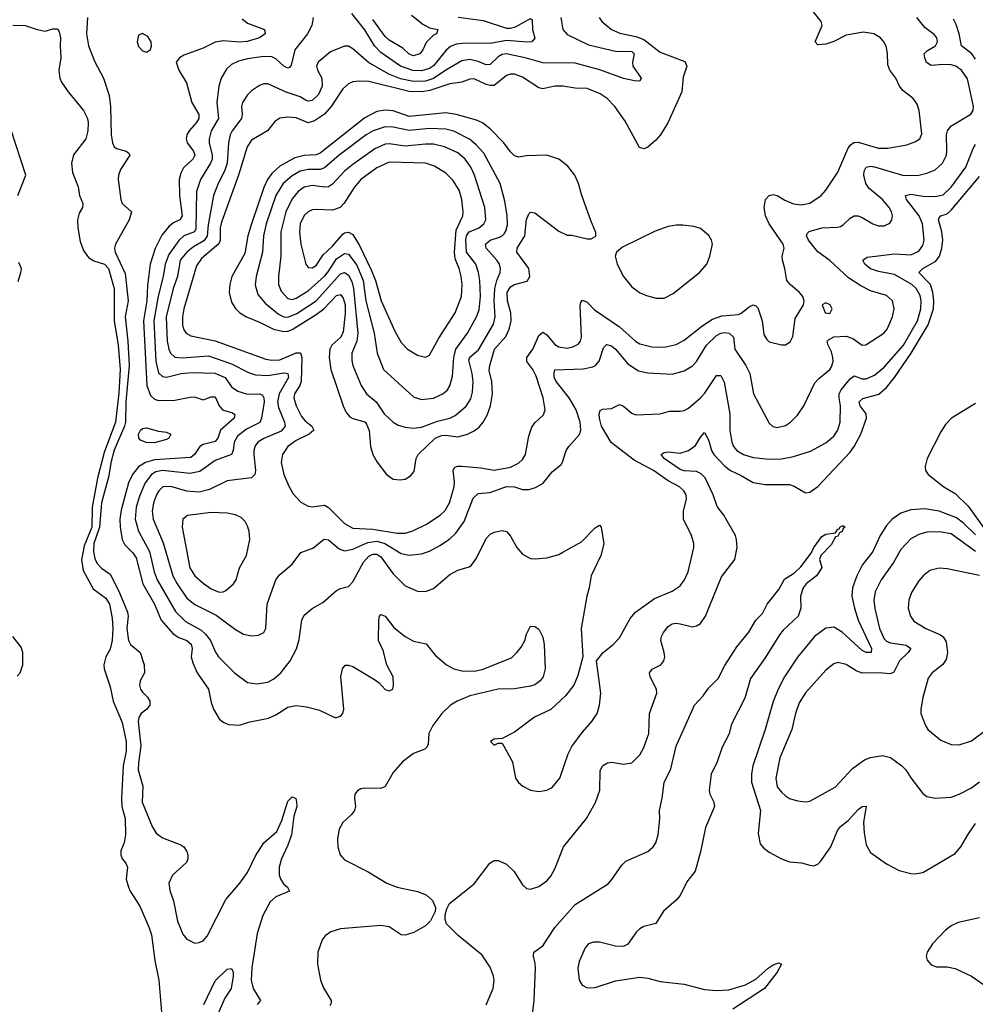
# Model space of a CAD drawing. Header units: inches. Extents: x 1954678 to 2060271, y 904822 to 1016299.
# Tile 112 of 256: x 2034623 to 2039349, y 921131 to 925999. Entities that reach past the tile are written whole.
import ezdxf

# ---------------------------------------------------------------- set-up
doc = ezdxf.new("R2010")
doc.units = ezdxf.units.IN
doc.header["$MEASUREMENT"] = 0
doc.layers.add('C0932', color=7, linetype='Continuous')

msp = doc.modelspace()

# ---------------------------------------------------------------- linework, layer by layer
at = {"layer": 'C0932', "color": 5}
for points, elevation in [([(2037489.4, 926010), (2037502.3, 925990), (2037550.1, 925950.1), (2037591.9, 925931.9), (2037670, 925915.8), (2037710, 925901.7), (2037790, 925838.5), (2037912.8, 925792.8), (2037922.3, 925770), (2037904.3, 925715.7), (2037897.1, 925642.9), (2037829.3, 925490), (2037792, 925430), (2037770, 925403.9), (2037730, 925369.7), (2037710, 925360.5), (2037688.1, 925368.1), (2037616.9, 925496.9), (2037567, 925570), (2037529.3, 925609.3), (2037493.4, 925633.4), (2037430, 925658.8), (2037370, 925660.6), (2037310, 925671.3), (2037270, 925670.6), (2037210, 925657.1), (2037190, 925662.9), (2037110, 925714.8), (2037070, 925729.3), (2037050, 925730.5), (2037030, 925724.1), (2036970, 925674.7), (2036950, 925673.2), (2036930, 925679.1), (2036870, 925706.7), (2036850, 925704.6), (2036810, 925690.4), (2036750, 925683), (2036651.5, 925648.5), (2036610, 925642.5), (2036550, 925644.9), (2036350, 925693.7), (2036303.8, 925696.2), (2036270, 925691.3), (2036250, 925682), (2036221.9, 925658.1), (2036163.3, 925570), (2036130, 925532.1), (2036080.7, 925499.3), (2036050, 925489), (2035990, 925514.3), (2035950, 925517.4), (2035910, 925512.2), (2035884.3, 925495.7), (2035849.2, 925450), (2035770, 925404.4), (2035748.9, 925371.1), (2035704.9, 925230), (2035621.9, 924998.1), (2035615.1, 924970), (2035615.1, 924910), (2035608.2, 924891.8), (2035522, 924818), (2035497.2, 924782.8), (2035434.9, 924570), (2035428.6, 924530), (2035429.1, 924490), (2035433.9, 924470), (2035446.7, 924450), (2035470, 924436.1), (2035590, 924411.3), (2035841.3, 924321.3), (2035870, 924316.1), (2035910, 924317.3), (2035990, 924352.5), (2036012.2, 924352.2), (2036017.8, 924330), (2036015.9, 924210), (2036009.2, 924190), (2035983, 924150), (2035979, 924130), (2035990.9, 924090), (2036017.1, 924037.1), (2036035.6, 924015.6), (2036068.3, 923990), (2036077.8, 923970), (2036055.4, 923950), (2035990, 923919.4), (2035948.6, 923890), (2035922.5, 923850), (2035916.6, 923810), (2035930.1, 923750.1), (2035953.7, 923693.7), (2035975.4, 923655.4), (2036013.7, 923613.7), (2036050, 923594), (2036070, 923590.2), (2036130, 923599), (2036150, 923587.9), (2036230, 923507.9), (2036270, 923485.4), (2036370, 923481.3), (2036490, 923460.1), (2036530, 923460.9), (2036567.8, 923472.2), (2036635.2, 923504.8), (2036703.1, 923550), (2036727.1, 923572.9), (2036749.1, 923610.9), (2036771.9, 923690), (2036774.2, 923714.2), (2036766.6, 923770), (2036774.2, 923785.8), (2036788, 923792), (2036808, 923792), (2036904, 923784), (2036970, 923772.2), (2037050, 923786.5), (2037090, 923806), (2037110, 923825), (2037124.1, 923850), (2037140.5, 923939.5), (2037155.8, 923984.2), (2037170, 924006), (2037214.2, 924045.8), (2037222.5, 924070), (2037212.7, 924130), (2037176.9, 924236.9), (2037161.6, 924270), (2037130.5, 924310), (2037130.5, 924330), (2037160.4, 924370), (2037190, 924438), (2037210, 924454.2), (2037230, 924441.7), (2037270, 924393.9), (2037290, 924381.7), (2037330, 924375.5), (2037358.6, 924381.4), (2037384.8, 924395.2), (2037396.2, 924410), (2037401.3, 924430), (2037394.6, 924585.4), (2037398.2, 924601.8), (2037407, 924613), (2037430, 924602), (2037465.1, 924565.1), (2037590, 924480.4), (2037670, 924407.6), (2037690, 924397.2), (2037750, 924381.2), (2037810, 924380.9), (2037870, 924392.9), (2037910, 924414.4), (2037996, 924484), (2038050, 924519), (2038095.8, 924535.8), (2038178, 924542), (2038192, 924548), (2038230, 924580.2), (2038250, 924589.1), (2038264.5, 924584.5), (2038274.1, 924574.1), (2038295.4, 924510), (2038303.5, 924443.5), (2038318, 924418), (2038330, 924407.4), (2038390, 924392), (2038410, 924392.2), (2038434.1, 924405.9), (2038446.7, 924433.3), (2038458.7, 924521.3), (2038499.5, 924590), (2038502.9, 924610), (2038496.2, 924630), (2038480.5, 924650), (2038432.8, 924690), (2038417.6, 924710), (2038407.9, 924770), (2038395.3, 924810), (2038394, 924830), (2038403.2, 924870), (2038399.4, 924890), (2038329.9, 924990), (2038311.3, 925030), (2038304.6, 925070), (2038311.3, 925110), (2038330, 925130.3), (2038350, 925134.9), (2038370, 925130.3), (2038407.1, 925107.1), (2038450, 925088.8), (2038490, 925083.7), (2038530, 925092.3), (2038586.4, 925130), (2038610, 925156.5), (2038670, 925244.9), (2038718.8, 925361.2), (2038730, 925378.5), (2038747.7, 925392.3), (2038770, 925393.6), (2038870, 925364.2), (2038916.4, 925363.6), (2039010, 925380.7), (2039050, 925394.7), (2039074.7, 925410), (2039085, 925435), (2039070.7, 925550.7), (2039061.1, 925581.1), (2039041.6, 925610), (2038991.5, 925650), (2038974.7, 925670), (2038956.3, 925710), (2038926.9, 925750), (2038916.3, 925776.3), (2038914.3, 925834.3), (2038907.9, 925867.9), (2038896.9, 925890), (2038879.6, 925910), (2038847, 925930), (2038797, 925937), (2038710, 925923), (2038650, 925892), (2038610, 925878.2), (2038570, 925875.1), (2038557.4, 925890), (2038592.2, 925970), (2038586.2, 925990), (2038508.5, 926090)], 580), ([(2036791.3, 926011.3), (2036915.7, 925995.7), (2037030, 925956.6), (2037050, 925956.6), (2037075.6, 925964.4), (2037150, 926004.9), (2037158, 925998), (2037158.7, 925950), (2037171.2, 925908.8), (2037155.5, 925890), (2037132.6, 925887.4), (2037030, 925895.8), (2036950, 925881.2), (2036830, 925882.7), (2036782.3, 925877.7), (2036754, 925866), (2036731.8, 925848.2), (2036670, 925772), (2036650, 925757.4), (2036610, 925746.5), (2036568.3, 925748.3), (2036507.3, 925770), (2036410, 925837.1), (2036377.5, 925870), (2036330, 925948.6), (2036265.2, 926030)], 540), ([(2036561, 926021), (2036616.5, 925976.5), (2036650, 925959.4), (2036690.4, 925950), (2036683.8, 925930), (2036670, 925922.2), (2036633.4, 925886.6), (2036617.2, 925850), (2036601.5, 925830), (2036570, 925819.9), (2036550, 925828.1), (2036518.3, 925858.3), (2036450, 925897.9), (2036430, 925916.2), (2036370, 926000.9)], 520), ([(2034590, 925972.4), (2034650, 925970.8), (2034710, 925950.7), (2034750, 925942.8), (2034786.6, 925953.4), (2034810, 925954), (2034818.8, 925938.8), (2034825.5, 925910), (2034822.6, 925870), (2034826.7, 925810), (2034817, 925750), (2034822.4, 925710), (2034830.4, 925690), (2034863.2, 925643.2), (2034939.5, 925550), (2034958.7, 925510), (2034961.7, 925490), (2034960.2, 925450), (2034950.3, 925410), (2034889.1, 925330.9), (2034879.5, 925290), (2034884.5, 925244.5), (2034912.8, 925172.8), (2034918.9, 925130), (2034935.3, 925090), (2034934, 925070), (2034917.2, 925042.8), (2034909.6, 925010.4), (2034910.1, 924970), (2034922.1, 924902.1), (2034938.3, 924858.3), (2034963, 924823), (2034990, 924806.7), (2035043.2, 924790), (2035061.9, 924770), (2035090.9, 924670), (2035091.1, 924510), (2035110.1, 924390.1), (2035119.5, 924270), (2035113.1, 924153.1), (2035097.4, 924010), (2035041.2, 923858.8), (2035007.4, 923732.6), (2034982.3, 923590), (2034980.5, 923490), (2034942.4, 923397.6), (2034928.5, 923328.5), (2034936.7, 923276.7), (2034985.8, 923185.8), (2035050, 923138.9), (2035067.5, 923110), (2035080.5, 923040.5), (2035084.2, 922990), (2035081.2, 922930), (2035070, 922887.8), (2035048.9, 922850), (2035039.6, 922810), (2035041.5, 922790), (2035070, 922700.7), (2035084.7, 922630), (2035130, 922525.3), (2035150.1, 922430), (2035150, 922382.7), (2035135.1, 922310), (2035126.4, 922150), (2035129.1, 922110), (2035144.2, 922050), (2035147.2, 921970), (2035139.3, 921930), (2035123.5, 921890), (2035122.8, 921870), (2035130.1, 921850.1), (2035148.2, 921830), (2035156.5, 921810), (2035149.5, 921750.5), (2035161.7, 921710), (2035170.1, 921690), (2035217, 921617), (2035263.5, 921510), (2035274.5, 921474.5), (2035292.1, 921347.9), (2035311.6, 921250), (2035330, 921034)], 460), ([(2034958.8, 926010), (2034954, 925930), (2034964.2, 925870), (2034993.9, 925793.9), (2035037.5, 925710), (2035065.2, 925625.2), (2035072.9, 925570), (2035076, 925430), (2035082, 925390), (2035090.7, 925370.7), (2035102, 925362), (2035149.4, 925349.4), (2035161.8, 925341.8), (2035167.9, 925330), (2035121.4, 925258.6), (2035111.9, 925230), (2035110.7, 925210), (2035123.5, 925110), (2035130, 925090.4), (2035176.9, 925050), (2035163.9, 925010), (2035097, 924890), (2035092.5, 924870), (2035096, 924850), (2035144.3, 924744.3), (2035159.2, 924610), (2035144.2, 924530), (2035158.3, 924410), (2035164.2, 924290), (2035147.7, 924110), (2035146.8, 924010), (2035142.3, 923990), (2035090, 923871.1), (2035075.2, 923815.2), (2035061.9, 923738.1), (2035028.1, 923610), (2035018, 923490), (2034990.6, 923410), (2034988.4, 923368.4), (2034995, 923335), (2035006.5, 923310), (2035027.8, 923287.8), (2035070, 923258.4), (2035113.3, 923173.3), (2035156.1, 923070), (2035159.3, 923050), (2035152.8, 922990), (2035162.1, 922930), (2035171.9, 922910), (2035218.9, 922870), (2035238.9, 922810), (2035240.2, 922770), (2035219.7, 922730), (2035216.3, 922710), (2035220.6, 922690), (2035230, 922674.6), (2035254.7, 922650), (2035267.3, 922630), (2035266.4, 922610), (2035251.3, 922590), (2035224.3, 922570), (2035212.8, 922550), (2035209.7, 922530.3), (2035222.8, 922410), (2035210, 922325.2), (2035209.2, 922290), (2035231.5, 922210), (2035228.6, 922130), (2035279.2, 922010), (2035298.3, 921978.3), (2035330, 921954.9), (2035420.4, 921920.4), (2035434.6, 921910), (2035450, 921887.3), (2035455.2, 921870), (2035454.4, 921850), (2035447.5, 921832.5), (2035378.7, 921770), (2035361.3, 921730), (2035365.8, 921694.2), (2035383.2, 921643.2), (2035403, 921543), (2035430, 921478.8), (2035450, 921454), (2035490, 921434), (2035510, 921436.3), (2035530, 921445.5), (2035550, 921467.7), (2035643.4, 921650), (2035711.6, 921730), (2035750, 921782.6), (2035790, 921865), (2035830, 921929.2), (2035894.8, 921985.2), (2035919.6, 922040.4), (2035950, 922135.5), (2035970, 922156.4), (2035988.3, 922148.3), (2035992.8, 922132.8), (2035993, 922110), (2035978.7, 922061.3), (2035966.8, 921970), (2035950, 921918.8), (2035918, 921850), (2035906.8, 921810), (2035907.2, 921770), (2035912.5, 921752.5), (2035927.8, 921727.8), (2035947.9, 921710), (2035957.7, 921690), (2035890, 921662), (2035861.4, 921638.6), (2035825, 921570), (2035797.7, 921482.3), (2035771, 921311), (2035768.8, 921250), (2035778, 921210), (2035814.3, 921150), (2035798, 921130)], 480), ([(2035724, 926004), (2035750, 925981.6), (2035833.4, 925950), (2035837.7, 925930), (2035809, 925910), (2035748.6, 925891.4), (2035710, 925888.2), (2035630, 925894.1), (2035590, 925887.9), (2035530, 925858.5), (2035435.6, 925824.4), (2035413.4, 925810), (2035396.3, 925790), (2035410.3, 925750), (2035447.9, 925687.9), (2035475, 925590), (2035509.5, 925530), (2035508.4, 925510), (2035496.4, 925490), (2035460.7, 925450), (2035450.1, 925430), (2035446.5, 925410), (2035451.8, 925390), (2035482.9, 925350), (2035489.5, 925330), (2035478.9, 925310), (2035433, 925267), (2035419.4, 925240.6), (2035411.6, 925210), (2035412.8, 925130), (2035427.2, 925030), (2035414.6, 925010), (2035384.6, 924995.4), (2035361.9, 924978.1), (2035326.7, 924933.3), (2035292.6, 924867.4), (2035268.7, 924791.3), (2035254.5, 924685.5), (2035252.7, 924610), (2035235.4, 924510), (2035252.1, 924190), (2035270, 924141.6), (2035290, 924123.9), (2035310, 924116.1), (2035390, 924118.5), (2035475.1, 924135.1), (2035493.5, 924133.5), (2035530, 924119.3), (2035570, 924135.5), (2035590, 924135.2), (2035609.7, 924089.7), (2035626.2, 924070), (2035676.2, 924056.2), (2035687.5, 924047.5), (2035683.7, 924030), (2035616.1, 923970), (2035602.4, 923930), (2035590, 923914.6), (2035530, 923898.7), (2035514.5, 923890), (2035487.9, 923850), (2035470, 923834.3), (2035290, 923824.1), (2035244.7, 923810), (2035210.9, 923789.1), (2035181.1, 923750), (2035162.1, 923710), (2035125.3, 923574.7), (2035119, 923530), (2035120.2, 923490), (2035130.1, 923430), (2035143.6, 923403.6), (2035183.4, 923363.4), (2035198.9, 923338.9), (2035232.9, 923210), (2035289.8, 923109.8), (2035323.6, 923030), (2035382.9, 922962.9), (2035410, 922944.6), (2035450, 922929.6), (2035471.7, 922911.7), (2035476.2, 922890), (2035471.8, 922850), (2035479.1, 922819.1), (2035501.6, 922770), (2035557, 922690), (2035570, 922622.8), (2035581.3, 922590), (2035610, 922543.1), (2035630, 922525.7), (2035655.3, 922515.3), (2035710, 922511.5), (2035754.3, 922525.7), (2035854.1, 922545.9), (2035890, 922562.2), (2035950, 922600.7), (2035990, 922609.3), (2036042, 922602), (2036105.2, 922585.2), (2036182, 922550), (2036190, 922548.7), (2036210, 922556.3), (2036220.7, 922570), (2036225.6, 922590), (2036211.5, 922750), (2036219.8, 922790), (2036232.6, 922807.4), (2036250, 922808.9), (2036270, 922801.5), (2036378, 922738), (2036401.4, 922721.4), (2036430, 922688.2), (2036450, 922680.7), (2036468.7, 922690), (2036472, 922710), (2036469.5, 922750), (2036439.7, 922810), (2036420.7, 922880.7), (2036397.6, 922930), (2036398.7, 923030), (2036402, 923050), (2036410, 923059.1), (2036430.4, 923050), (2036474.2, 922994.2), (2036529.5, 922949.5), (2036570, 922927.2), (2036633.6, 922913.6), (2036677.5, 922857.5), (2036733.4, 922810), (2036770.1, 922790.1), (2036810, 922780.1), (2036870, 922778.8), (2036910, 922785.9), (2037054.8, 922845.2), (2037082, 922870), (2037102.4, 922897.6), (2037121, 922930), (2037130, 922961), (2037150, 923001), (2037170, 922998.8), (2037190, 922986), (2037210, 922946), (2037217.3, 922910), (2037222.1, 922790), (2037212.3, 922750), (2037197.7, 922730), (2037170, 922711), (2037150, 922704.5), (2037070, 922690.9), (2036989.3, 922689.3), (2036850, 922656.8), (2036786.7, 922630), (2036753.2, 922610), (2036711.4, 922570), (2036666.3, 922510), (2036646.7, 922470), (2036643, 922417), (2036637.3, 922402.7), (2036627.2, 922392.8), (2036570, 922370.9), (2036516.1, 922330), (2036470, 922278.3), (2036430.9, 922209.1), (2036410, 922198.2), (2036330, 922199.7), (2036310, 922196.3), (2036293.4, 922186.6), (2036280.5, 922170), (2036278.4, 922150), (2036283.7, 922110), (2036278.7, 922090), (2036264.4, 922070), (2036221.1, 922030), (2036203.4, 921996.6), (2036194.9, 921950), (2036196.9, 921910), (2036208.9, 921870), (2036230, 921845.3), (2036345.9, 921785.9), (2036439.1, 921730), (2036490.2, 921710.2), (2036590, 921688.8), (2036632.7, 921672.7), (2036664.2, 921644.2), (2036679.3, 921610), (2036678, 921590), (2036655.3, 921544.7), (2036630, 921519.6), (2036573, 921487), (2036530, 921473.3), (2036510, 921475.6), (2036450, 921513.7), (2036410, 921520.3), (2036210, 921505), (2036162.4, 921490), (2036133.7, 921470), (2036119.6, 921450), (2036097.4, 921390), (2036095.3, 921330), (2036110.2, 921250), (2036126.7, 921210), (2036163.5, 921150), (2036163.6, 921136.4), (2036156.8, 921123.2)], 520), ([(2036074.9, 926010), (2036067.7, 925970), (2036046, 925930), (2035984, 925850), (2035965, 925775), (2035956.9, 925763.1), (2035950, 925760.3), (2035930, 925769.9), (2035890, 925805), (2035870, 925814.9), (2035830, 925817.8), (2035750, 925806.1), (2035705.3, 925794.7), (2035670, 925777.2), (2035645.9, 925754.1), (2035620.2, 925710), (2035608.8, 925671.2), (2035598, 925590), (2035607.2, 925510), (2035570.6, 925450), (2035560.4, 925410), (2035560.6, 925390), (2035575.7, 925330), (2035574.4, 925310), (2035567, 925290), (2035518, 925210), (2035498.3, 925150), (2035494.8, 924965.2), (2035487.9, 924950), (2035435, 924930), (2035410, 924908.2), (2035361.5, 924838.5), (2035341.9, 924790), (2035332.8, 924730), (2035307.8, 924632.2), (2035287.4, 924510), (2035296, 924310), (2035310, 924253.7), (2035330, 924235), (2035350, 924231.2), (2035422, 924250), (2035475.7, 924255.7), (2035588.9, 924251.1), (2035638.9, 924230), (2035670, 924184.8), (2035702.3, 924162.3), (2035750, 924148.6), (2035810.1, 924150.1), (2035823.5, 924143.5), (2035830, 924130.5), (2035831.5, 924110), (2035819.8, 924030), (2035811.4, 924008.6), (2035744.7, 923975.3), (2035699.6, 923940.4), (2035683.4, 923910), (2035679.6, 923870), (2035670.1, 923849.9), (2035590, 923819.9), (2035514, 923766), (2035464.7, 923755.3), (2035330, 923771.1), (2035296.2, 923763.8), (2035274.4, 923750), (2035244.2, 923710), (2035216.1, 923643.9), (2035199.1, 923590), (2035193.6, 923530), (2035210.1, 923470), (2035264.5, 923370), (2035289, 923270), (2035303.7, 923230), (2035393.7, 923073.7), (2035443.6, 923023.6), (2035520.4, 922980.4), (2035542.1, 922962.1), (2035566.8, 922930), (2035592.4, 922872.4), (2035607.2, 922850), (2035686.3, 922770), (2035750, 922721.8), (2035796.4, 922716.4), (2035850, 922724.1), (2035879.5, 922740.5), (2035914.5, 922770), (2035961, 922830), (2035991.6, 922888.4), (2036005.2, 922934.8), (2036018.8, 923030), (2036030, 923055.8), (2036070, 923088.7), (2036122.7, 923117.3), (2036190, 923177), (2036210, 923187.2), (2036250, 923197.4), (2036270, 923220.3), (2036323.4, 923316.6), (2036350, 923346.5), (2036370, 923357.5), (2036390, 923357.5), (2036410, 923343.8), (2036470, 923259), (2036530, 923199.6), (2036590, 923174), (2036630, 923171.6), (2036670, 923187.6), (2036750, 923255.9), (2036790, 923277.6), (2036846.2, 923293.8), (2036858, 923302), (2036882.4, 923337.6), (2036930, 923433.7), (2036950, 923456.1), (2036970, 923465.3), (2037010, 923473.4), (2037030, 923468.4), (2037050, 923445.5), (2037081.3, 923390), (2037110, 923356.3), (2037150, 923335.5), (2037173.2, 923333.2), (2037230, 923339.5), (2037290, 923356), (2037310, 923366), (2037401.5, 923418.5), (2037470, 923487.3), (2037490, 923501), (2037498.8, 923490), (2037511.9, 923408.1), (2037497, 923350), (2037450.2, 923249.8), (2037440.2, 923190), (2037427.3, 923150), (2037400.3, 922990), (2037408.4, 922850), (2037382.9, 922757.1), (2037363.1, 922710), (2037322.7, 922657.3), (2037250, 922588.3), (2037169.2, 922550.8), (2037070, 922476.2), (2037010, 922446), (2036970, 922442), (2036952, 922430), (2036970, 922412), (2036990, 922422), (2037010, 922422), (2037060.5, 922330), (2037075.5, 922250), (2037090, 922227.3), (2037110.8, 922210), (2037150, 922190.5), (2037190, 922183), (2037230, 922190.4), (2037256.6, 922203.4), (2037295.1, 922250), (2037336.4, 922370), (2037354.6, 922405.4), (2037404.5, 922475.5), (2037453.3, 922530), (2037479.6, 922570), (2037491.3, 922610), (2037496.9, 922670), (2037476, 922830), (2037509.3, 922870), (2037557.6, 922910), (2037590, 922943.8), (2037641.7, 923038.3), (2037668.2, 923070), (2037761.9, 923138.1), (2037850, 923173.8), (2037890, 923201.1), (2037910.9, 923230), (2037928.8, 923270), (2037957.8, 923390), (2037957.6, 923410), (2037946.4, 923450), (2037906.4, 923530), (2037905.3, 923570), (2037920.4, 923630), (2037918.5, 923650), (2037908.3, 923670), (2037886.9, 923690), (2037830, 923719.6), (2037757.3, 923770), (2037661.8, 923821.8), (2037548.7, 923908.7), (2037501.2, 923990), (2037490.6, 924030), (2037489.1, 924050.9), (2037493.6, 924066.4), (2037505.8, 924074.2), (2037550, 924077.2), (2037590, 924096.4), (2037610, 924088.7), (2037650, 924054), (2037670, 924045.3), (2037790, 924051.4), (2037836.6, 924063.4), (2037890, 924063.2), (2037910, 924067.6), (2037930, 924079), (2037990, 924129.2), (2038010, 924151.2), (2038070, 924240.9), (2038090, 924240.9), (2038106.7, 924206.7), (2038134.5, 924050), (2038135.7, 923970), (2038145, 923910), (2038154, 923890), (2038170, 923870.2), (2038203.1, 923850), (2038250, 923835.5), (2038330, 923826.6), (2038390, 923828.8), (2038450, 923839.8), (2038534, 923866), (2038610, 923906.9), (2038650, 923939.5), (2038669.8, 923970.2), (2038680.3, 924010), (2038682.5, 924090), (2038675.6, 924130), (2038676.6, 924150), (2038686.2, 924170), (2038730, 924223.2), (2038750, 924237.8), (2038790, 924224.1), (2038810, 924224.1), (2038850, 924241.6), (2038899, 924281), (2038993.9, 924390), (2039063.3, 924510), (2039080.5, 924570), (2039082.1, 924610), (2039076, 924636), (2039056.6, 924670), (2039036, 924690), (2038950, 924739.1), (2038870, 924753.8), (2038830, 924768.4), (2038802.5, 924790), (2038793.7, 924810), (2038814.4, 924825.6), (2038950, 924842.2), (2039030, 924837.5), (2039070, 924855.2), (2039090, 924882.6), (2039096, 924910), (2039088.2, 924990), (2039072, 925030), (2039009.4, 925110), (2039004.6, 925130), (2039030, 925137.4), (2039090, 925127.4), (2039150, 925124.6), (2039190, 925132.7), (2039230, 925171.4), (2039302.2, 925270), (2039337.9, 925362.1), (2039350, 925382.6)], 540), ([(2037299.3, 926010), (2037309.1, 925950), (2037330, 925925.8), (2037435.5, 925875.5), (2037570, 925844.2), (2037650, 925842.2), (2037662.8, 925830), (2037653.4, 925790), (2037656.1, 925770), (2037696.5, 925710), (2037690, 925696), (2037663.4, 925696.6), (2037610, 925708.5), (2037491.6, 925751.6), (2037370, 925784.7), (2037210, 925785.4), (2037130, 925809.9), (2037030, 925829.9), (2037010, 925826.5), (2036990, 925815.4), (2036950, 925777.6), (2036930, 925775.4), (2036890, 925793.1), (2036850, 925802.2), (2036810, 925796.1), (2036730, 925749.9), (2036670, 925708.6), (2036630, 925695.1), (2036570, 925694.5), (2036506.9, 925706.9), (2036449.5, 925729.5), (2036347.8, 925787.8), (2036270, 925855.8), (2036250, 925868.2), (2036230, 925868.4), (2036160.4, 925839.6), (2036099.6, 925790), (2036091.3, 925770), (2036096.6, 925750), (2036117.5, 925710), (2036118.7, 925670), (2036101.5, 925630), (2036070, 925599.2), (2036050, 925597), (2036040.5, 925600.5), (2036010, 925618), (2035941.1, 925641.1), (2035850, 925681.4), (2035830, 925681.4), (2035810, 925674.2), (2035770, 925647.2), (2035750, 925628.4), (2035725.8, 925590), (2035719.7, 925570), (2035724.1, 925530), (2035720.2, 925510), (2035673.4, 925450), (2035664.5, 925430), (2035655.8, 925390), (2035648.5, 925290), (2035635.4, 925250), (2035605.1, 925190), (2035581.6, 925130), (2035555.1, 924984.9), (2035551.2, 924928.8), (2035533.9, 924906.1), (2035483.2, 924876.8), (2035450, 924850.8), (2035416.9, 924810), (2035403, 924730), (2035382.6, 924670), (2035348.2, 924530), (2035353.3, 924410), (2035360.6, 924370), (2035369, 924350), (2035391.1, 924331.1), (2035427.7, 924327.7), (2035556.7, 924336.7), (2035670, 924297.7), (2035755.3, 924255.3), (2035790, 924243.9), (2035850, 924240.6), (2035930, 924253.6), (2035949.4, 924249.4), (2035952.4, 924230), (2035907.2, 924150), (2035897.9, 924110), (2035902.8, 924082.8), (2035932.8, 924010), (2035936.6, 923990), (2035915.7, 923964.3), (2035830, 923928.7), (2035801.7, 923910), (2035787.8, 923892.2), (2035781, 923870), (2035781.2, 923850), (2035790.1, 923769.9), (2035786.4, 923750), (2035770, 923734.4), (2035650, 923718.7), (2035562.7, 923677.3), (2035510, 923663.9), (2035450, 923668.5), (2035370, 923692.1), (2035331, 923689), (2035310.8, 923670), (2035300.3, 923650), (2035285.8, 923610), (2035278.3, 923570), (2035283.6, 923530), (2035333.3, 923413.3), (2035381.3, 923250), (2035402.2, 923210), (2035450, 923139.8), (2035490, 923107.3), (2035595.7, 923055.7), (2035690, 922984.7), (2035730, 922961.8), (2035770, 922952.4), (2035803.8, 922956.2), (2035829.8, 922970.2), (2035839.8, 922990), (2035846.8, 923110), (2035890, 923230.4), (2035907.1, 923252.9), (2035970, 923307.2), (2036014.1, 923365.9), (2036073.2, 923386.8), (2036129.2, 923430.8), (2036150, 923427.3), (2036203.3, 923383.3), (2036230, 923373.5), (2036270, 923381.9), (2036344.6, 923415.4), (2036390, 923421), (2036429.4, 923409.4), (2036510, 923359.8), (2036550, 923351.9), (2036610, 923358.4), (2036650, 923371), (2036701, 923399), (2036748.9, 923431.1), (2036779.9, 923460.1), (2036822.1, 923517.9), (2036866.1, 923633.9), (2036890, 923656.9), (2036950, 923661.1), (2037030, 923692.2), (2037070.1, 923690.1), (2037110, 923676.8), (2037143.2, 923676.8), (2037173.5, 923686.5), (2037211.5, 923708.5), (2037256.8, 923763.2), (2037300.5, 923799.5), (2037308.2, 923811.8), (2037325.7, 923870), (2037338.3, 923890), (2037391.2, 923948.8), (2037399, 923970), (2037394.6, 924010), (2037375.3, 924070), (2037339.9, 924130), (2037276.7, 924210), (2037267.2, 924232.8), (2037265.8, 924254.2), (2037270, 924267.7), (2037410, 924272.8), (2037457.6, 924282.4), (2037470.4, 924289.6), (2037488.4, 924311.6), (2037510, 924377.6), (2037525.8, 924394.2), (2037550, 924387.7), (2037570, 924370.1), (2037630, 924297.4), (2037684.1, 924264.1), (2037730, 924253.2), (2037850, 924246.4), (2037910, 924264.1), (2037950, 924288.4), (2037970, 924310.2), (2038020.2, 924390), (2038070, 924437.8), (2038090, 924449.6), (2038110, 924453.6), (2038131.3, 924450), (2038152.8, 924430), (2038159.7, 924370), (2038213.8, 924290), (2038234.2, 924250), (2038251.5, 924150), (2038330, 924003.8), (2038347.7, 923987.7), (2038370, 923983.2), (2038410, 923992.8), (2038435.4, 924010), (2038470, 924043.6), (2038501.4, 924090), (2038555.9, 924204.1), (2038574.5, 924225.5), (2038629.8, 924270), (2038637.6, 924282.4), (2038646.2, 924310), (2038645.2, 924330), (2038637.6, 924357.6), (2038620.7, 924390), (2038616.8, 924410), (2038623.7, 924416.3), (2038650, 924430.6), (2038710, 924435.1), (2038743.4, 924423.4), (2038790, 924390.4), (2038807.9, 924392.1), (2038896.9, 924450), (2038913.1, 924470), (2038940.4, 924530), (2038947.2, 924570), (2038939.1, 924610), (2038910, 924636.1), (2038830, 924659.5), (2038782.9, 924682.9), (2038722.5, 924722.5), (2038630, 924809), (2038570, 924851.7), (2038523.9, 924910), (2038514, 924930), (2038517, 924943), (2038527.3, 924952.7), (2038590, 924970.1), (2038666.8, 924973.2), (2038682.4, 924977.6), (2038695.5, 924984.5), (2038730, 925018.3), (2038750, 925029), (2038770, 925029), (2038790, 925021.5), (2038842, 924990), (2038870, 924980.3), (2038899.2, 924980.8), (2038926.1, 924993.9), (2038936, 925010), (2038939.3, 925030), (2038934.4, 925050), (2038922.8, 925070), (2038890, 925109.7), (2038825, 925165), (2038807, 925190), (2038797.9, 925230), (2038800.2, 925250), (2038809.8, 925270), (2038830, 925275.8), (2038850, 925272.2), (2038988.9, 925231.1), (2039011.1, 925228.9), (2039070, 925230.1), (2039110, 925240.1), (2039150, 925257.1), (2039187.4, 925290), (2039206, 925330), (2039209.1, 925350.9), (2039206.6, 925430), (2039211.2, 925450), (2039227.9, 925472.1), (2039327.1, 925532.9), (2039338.1, 925550), (2039340.9, 925570), (2039310, 925706.6), (2039281.1, 925750), (2039252.4, 925770), (2039230, 925776.5), (2039190, 925778.5), (2039130, 925773.6), (2039108.2, 925788.2), (2039098.7, 925810), (2039096.4, 925830), (2039113.1, 925846.9), (2039151.6, 925870), (2039161.8, 925890), (2039158.7, 925910), (2039146.1, 925926.1), (2039100, 925960), (2039059.3, 926010)], 560), ([(2039350, 925804.2), (2039332, 925830), (2039281.1, 925870), (2039269.9, 925930), (2039255.2, 925975.2), (2039241.2, 926001.2)], 540), ([(2034614.8, 925130), (2034653.1, 925230), (2034554.4, 925534.4)], 460), ([(2036930.6, 921129.4), (2036964.4, 921210), (2036969.8, 921250), (2036966.6, 921270), (2036950, 921315.6), (2036910, 921374.3), (2036791.6, 921471.6), (2036734.5, 921530), (2036727, 921550), (2036727, 921573), (2036735.8, 921604.2), (2036749.5, 921630), (2036870, 921727), (2036948, 921830), (2036970, 921842), (2036990, 921842.6), (2037030, 921824.9), (2037067.8, 921787.8), (2037110, 921722.8), (2037130, 921704), (2037150, 921700.5), (2037190, 921714.4), (2037230, 921742.6), (2037250, 921764.9), (2037270, 921800.5), (2037312.7, 921910), (2037425.7, 922050), (2037470.9, 922129.1), (2037492.1, 922190), (2037493.7, 922286.3), (2037505.3, 922310), (2037530, 922325.6), (2037550, 922329.3), (2037610, 922318.8), (2037650, 922324.7), (2037690, 922365.5), (2037710, 922400.3), (2037734.9, 922470), (2037737.3, 922570), (2037774.2, 922670), (2037772.3, 922690), (2037740.9, 922750), (2037737.7, 922770), (2037751.6, 922788.4), (2037794.3, 922810), (2037808.4, 922830), (2037812.9, 922850), (2037810.8, 922870), (2037794.4, 922930), (2037797.7, 922950), (2037807.3, 922970), (2037830, 922999.2), (2037850, 923012.5), (2037870, 923015.9), (2037890, 923013), (2037950, 922997.8), (2037970, 923001.8), (2037990, 923014.3), (2038014, 923050), (2038094.7, 923245.3), (2038160.4, 923330), (2038171.7, 923390), (2038168.9, 923430), (2038162.5, 923450), (2038106.2, 923550), (2038073.3, 923593.3), (2038053, 923650), (2038013.5, 923733.5), (2037994.1, 923754.1), (2037970, 923765.3), (2037910, 923769.6), (2037890, 923775.8), (2037811, 923830), (2037795.6, 923850), (2037810, 923859), (2037830, 923862.6), (2037890, 923856.3), (2037930.7, 923869.3), (2037966, 923894), (2037990, 923935.3), (2038010, 923958.4), (2038030, 923922), (2038044.9, 923870), (2038055.7, 923850), (2038110, 923792.5), (2038137.8, 923770), (2038187.7, 923747.7), (2038250, 923711.4), (2038310, 923701.1), (2038430, 923700.9), (2038453.1, 923693.1), (2038510, 923660.9), (2038530, 923663.9), (2038570, 923691.8), (2038730, 923861.5), (2038750.7, 923890), (2038783.1, 923950), (2038811.2, 924030), (2038809.3, 924050), (2038780.4, 924090), (2038775.2, 924110), (2038793, 924127), (2038872.5, 924147.5), (2038910, 924180.9), (2038950, 924230.6), (2039032.4, 924350), (2039116.8, 924490), (2039142.4, 924570), (2039144.5, 924610), (2039139.6, 924650), (2039127.7, 924690), (2039069.9, 924750), (2039089.8, 924770), (2039153.9, 924806.1), (2039172.4, 924830), (2039183.6, 924870), (2039188.3, 924910), (2039184.2, 924950), (2039167.9, 925010), (2039170, 925020.5), (2039178.4, 925030), (2039210, 925040.1), (2039230, 925057.7), (2039370, 925224.8)], 520), ([(2034615.5, 924704.5), (2034629.6, 924749.6), (2034631.5, 924770), (2034619.3, 924799.3)], 460), ([(2039350, 924102.5), (2039231.4, 924030), (2039201.7, 923998.3), (2039178.1, 923961.9), (2039111.8, 923830), (2039100.6, 923790), (2039103.2, 923770), (2039116.5, 923750), (2039193.8, 923690), (2039250, 923656.3), (2039313.6, 923593.6), (2039403.5, 923470)], 520), ([(2039350, 923452.2), (2039290.9, 923510.9), (2039256.2, 923536.2), (2039169.7, 923570), (2039098.8, 923581.2), (2039030, 923576), (2038980.3, 923559.7), (2038937.4, 923530), (2038910, 923498.9), (2038878.3, 923450), (2038842.2, 923370), (2038790, 923302.8), (2038763.4, 923250), (2038742.6, 923190), (2038739.2, 923150), (2038751.8, 923090), (2038770.5, 923030), (2038835.8, 922890), (2038834.6, 922870), (2038810, 922870.6), (2038790, 922880.4), (2038690, 922972), (2038650, 922996.2), (2038610, 922990.5), (2038553.1, 922950), (2038470, 922847.2), (2038406.2, 922750), (2038374.3, 922690), (2038350, 922628), (2038310.5, 922489.5), (2038249.1, 922310), (2038241.7, 922270), (2038242.1, 922230), (2038286.8, 922090), (2038275.2, 921975.2), (2038285.1, 921925.1), (2038303.2, 921903.2), (2038330, 921883.1), (2038390, 921850.4), (2038430, 921836.4), (2038490, 921830.4), (2038530, 921819.1), (2038550, 921816.3), (2038570, 921824.9), (2038583.1, 921836.9), (2038634.3, 921910), (2038667.8, 921990), (2038682.8, 922010), (2038720.4, 922039.6), (2038770, 922094.7), (2038790, 922108.7), (2038810, 922110.4), (2038796.1, 922030), (2038798.9, 921978.9), (2038810, 921919.1), (2038830, 921882.6), (2038910, 921826), (2038972.9, 921792.9), (2039030, 921778), (2039050, 921776.9), (2039090, 921783.9), (2039250, 921876.5), (2039277.8, 921910), (2039311.6, 921970), (2039350, 922024.9)], 520), ([(2037153.1, 921026.9), (2037167.5, 921150), (2037173.5, 921310), (2037172.8, 921332.8), (2037163.5, 921370), (2037165.3, 921390), (2037210, 921420.5), (2037269, 921511), (2037370, 921624.2), (2037532.9, 921727.1), (2037552.3, 921747.7), (2037601, 921819), (2037621.4, 921838.6), (2037730, 921887), (2037756.6, 921910), (2037768.5, 921930), (2037780.1, 921970), (2037788.3, 922048.3), (2037787.7, 922090), (2037800.8, 922150), (2037810, 922227.9), (2037843.9, 922296.1), (2037870, 922407.7), (2037961, 922610), (2038003.1, 922656.9), (2038030, 922695), (2038077.7, 922742.3), (2038110, 922806.7), (2038170, 922898.7), (2038229.2, 922970.8), (2038263.9, 923030), (2038296.7, 923063.3), (2038319.8, 923110), (2038377.6, 923182.4), (2038405.9, 923234.1), (2038455.7, 923264.3), (2038485.6, 923294.4), (2038537.5, 923362.5), (2038550, 923390.3), (2038590, 923444.9), (2038610, 923456.4), (2038658, 923462), (2038670, 923481), (2038677.2, 923482.8), (2038679, 923490), (2038690, 923497.3), (2038697.3, 923497.3), (2038704.7, 923490), (2038695.5, 923484.5), (2038690, 923469.5), (2038676.8, 923463.2), (2038670, 923446.6), (2038658, 923442), (2038636.2, 923403.8), (2038586, 923350), (2038579.1, 923330), (2038590.9, 923290.9), (2038577.3, 923270), (2038563, 923250), (2038512.7, 923210), (2038497.1, 923190), (2038484.9, 923150), (2038486.8, 923090), (2038473.8, 923050), (2038399.3, 922980.7), (2038381.4, 922958.6), (2038310, 922844.5), (2038237.1, 922742.9), (2038210, 922645.1), (2038143.7, 922516.3), (2038130, 922464.7), (2038097.3, 922402.7), (2038072.5, 922330), (2038043.3, 922270), (2038033.6, 922190), (2038035.8, 922170), (2038056.6, 922130), (2038059, 922110), (2038014.9, 922005.1), (2037990, 921885.7), (2037962.9, 921790), (2037923.2, 921736.8), (2037889.2, 921670), (2037870, 921645.5), (2037807.7, 921592.3), (2037770, 921531.7), (2037710, 921516.5), (2037690, 921505.4), (2037674.2, 921490), (2037631.2, 921428.8), (2037610, 921416.6), (2037570, 921418.4), (2037490, 921438.7), (2037461.6, 921438.4), (2037435.6, 921430), (2037419.8, 921410), (2037390, 921343.7), (2037383.2, 921310), (2037389.4, 921250), (2037405.7, 921225.7), (2037430, 921212.2), (2037470, 921213.8), (2037570, 921246.9), (2037690, 921266.2), (2037730, 921261), (2037790, 921243.7), (2037910, 921231.7), (2038010, 921204), (2038070, 921199.3), (2038130, 921203.8), (2038212.2, 921227.8), (2038263.5, 921256.5), (2038324.9, 921310), (2038350, 921326), (2038376.1, 921336.1), (2038390.4, 921330.4), (2038369, 921290), (2038307.2, 921210), (2038150, 921107.2)], 480), ([(2039350.2, 923370.2), (2039230, 923457.5), (2039171.9, 923468.1), (2039110, 923465.7), (2039070, 923454.2), (2039030, 923432.8), (2038980.7, 923379.3), (2038944.8, 923315.2), (2038884.2, 923230), (2038853.6, 923170), (2038847.2, 923130), (2038851.6, 923088.4), (2038874.6, 922990), (2038898.4, 922938.4), (2038910, 922926.6), (2038930, 922918.1), (2039006.6, 922906.6), (2039030.3, 922890), (2039016.9, 922870), (2038974.8, 922830), (2038945.8, 922774.2), (2038930, 922764.7), (2038870, 922769.9), (2038790, 922769.1), (2038760.2, 922780.2), (2038710, 922810.9), (2038670, 922821.3), (2038650, 922815.1), (2038610, 922783.5), (2038509, 922671), (2038478, 922622), (2038459.5, 922570), (2038442.2, 922490), (2038381.9, 922350), (2038362.6, 922250), (2038370, 922207.4), (2038390, 922179.7), (2038410, 922161.8), (2038430, 922149.1), (2038470, 922136.9), (2038510, 922131.7), (2038530, 922135.6), (2038655.7, 922204.3), (2038742.4, 922297.6), (2038800.6, 922339.4), (2038830, 922352.2), (2038890, 922361.6), (2038930, 922351), (2038985.5, 922310), (2039005.3, 922290), (2039030, 922250.4), (2039090, 922173.4), (2039110, 922159.3), (2039150.3, 922150.3), (2039230, 922155.6), (2039270, 922170.2), (2039330, 922201.4), (2039370, 922231)], 540), ([(2039370, 923251.9), (2039210, 923285), (2039170, 923287.8), (2039123.7, 923276.3), (2039091.6, 923250), (2039070, 923224.4), (2039032.8, 923167.2), (2039020.7, 923130), (2039017.6, 923090), (2039027.9, 923050), (2039045.7, 923025.7), (2039104.9, 922990), (2039177.7, 922957.7), (2039190, 922948.1), (2039204.2, 922924.2), (2039211.8, 922870), (2039204.2, 922835.8), (2039189, 922811), (2039136, 922770), (2039116.5, 922743.5), (2039088.9, 922648.9), (2039079.5, 922590), (2039080.4, 922570), (2039102.3, 922510), (2039114, 922490), (2039178, 922438), (2039230, 922416.1), (2039270, 922414), (2039330, 922434.4), (2039407.7, 922492.3)], 560), ([(2034610, 922753.6), (2034625.6, 922770), (2034638.6, 922810), (2034639.6, 922870), (2034630, 922896.8), (2034588.7, 922950)], 460), ([(2039370, 921559.1), (2039264.7, 921535.3), (2039230, 921519.7), (2039201.6, 921498.4), (2039138, 921430), (2039110.6, 921390), (2039105.5, 921370), (2039110.6, 921350), (2039130, 921326.4), (2039157.4, 921317.4), (2039210, 921317.3), (2039250, 921307.7), (2039330, 921270.2), (2039390, 921228.8)], 520), ([(2035534.6, 921130), (2035590, 921246.7), (2035650, 921306), (2035670, 921308.2), (2035679.1, 921290), (2035679.7, 921270), (2035668.8, 921210), (2035638.3, 921161.7), (2035579.5, 921030)], 460)]:
    msp.add_lwpolyline(points, dxfattribs=dict(at, elevation=elevation))
for points, elevation in [([(2035230, 925931.3), (2035210, 925922), (2035203.6, 925890), (2035210, 925866), (2035230, 925845.5), (2035250, 925839.1), (2035270, 925851.3), (2035275.6, 925870), (2035273, 925890), (2035257, 925917)], 520), ([(2036430, 925552.5), (2036390, 925545.2), (2036330, 925514.4), (2036110, 925340.1), (2036090, 925331.7), (2036030, 925327.1), (2035984.1, 925315.9), (2035910, 925274.6), (2035870, 925239), (2035849.2, 925210), (2035830.5, 925170), (2035769.3, 924990), (2035752.3, 924930), (2035737.4, 924842.6), (2035671.9, 924730), (2035662.5, 924690), (2035659.8, 924650), (2035670, 924603.1), (2035691, 924571), (2035712.2, 924550), (2035745.2, 924530), (2035810, 924504.2), (2035878.8, 924470), (2035930, 924457.1), (2035950, 924458.9), (2035970, 924467.9), (2036090, 924541.2), (2036126.6, 924570), (2036190, 924636.4), (2036210, 924641.2), (2036222.9, 924622.9), (2036232.4, 924590), (2036233.1, 924546.9), (2036223.7, 924456.3), (2036210.6, 924430), (2036166.1, 924390), (2036157.6, 924370), (2036153.1, 924330), (2036162.3, 924270), (2036222.5, 924090), (2036237.6, 924057.6), (2036256.3, 924036.3), (2036270, 924027.5), (2036330, 924011.4), (2036339.1, 923999.1), (2036351.4, 923968.6), (2036358.8, 923890), (2036370.2, 923850.2), (2036391, 923811), (2036437, 923750), (2036470, 923726.9), (2036504.5, 923724.5), (2036530, 923728.4), (2036556.6, 923743.4), (2036573.8, 923766.2), (2036584.1, 923830), (2036593.7, 923850), (2036677.3, 923930), (2036710, 923944.4), (2036730, 923945.9), (2036790, 923937.3), (2036838.5, 923950), (2036870, 923966.1), (2036894.7, 923985.3), (2036915.9, 924010), (2036935.8, 924044.2), (2036952.2, 924090), (2036960.9, 924150), (2036958.8, 924210), (2036945, 924265), (2036947.8, 924290), (2036972.1, 924370), (2037027.5, 924432.5), (2037043.5, 924470), (2037053, 924510), (2037052.3, 924550), (2037036.1, 924610), (2037034.6, 924650), (2037050, 924678.5), (2037070, 924689.7), (2037132.9, 924707.1), (2037146.6, 924730), (2037141.1, 924770), (2037082.6, 924850), (2037083.4, 924870), (2037120.9, 924930), (2037130, 925010.8), (2037141, 925039), (2037150, 925047.1), (2037170, 925044), (2037290, 924953.4), (2037330, 924934.7), (2037354.3, 924934.3), (2037430, 924916.4), (2037450, 924916.3), (2037471.7, 924928.3), (2037472, 924948), (2037447, 925007), (2037403.1, 925130), (2037386.4, 925190), (2037368.8, 925230), (2037334.4, 925274.4), (2037290, 925309.8), (2037230, 925328.8), (2037130, 925326.6), (2037090, 925320.3), (2037070, 925325.6), (2037050, 925345.3), (2037017.6, 925390), (2036950, 925459.5), (2036911.7, 925490), (2036882.3, 925502.3), (2036781.3, 925530), (2036730, 925539.4), (2036550, 925521.2), (2036470, 925549.2)], 620), ([(2036430, 925469.1), (2036370.7, 925449.3), (2036336.1, 925430), (2036203.6, 925330), (2036130, 925266.1), (2036110, 925258.3), (2036050, 925259.2), (2036010, 925250.3), (2035970, 925228), (2035926.1, 925190), (2035889.7, 925130), (2035842.3, 924990), (2035828.6, 924930), (2035824.8, 924850), (2035792.3, 924730), (2035787.8, 924687.8), (2035801.5, 924641.5), (2035837.8, 924597.8), (2035903.3, 924543.3), (2035930, 924530.9), (2035950, 924529.4), (2035993.9, 924546.1), (2036090, 924609.7), (2036210, 924743.3), (2036230, 924749.1), (2036250, 924735.7), (2036265.5, 924705.5), (2036274.4, 924670), (2036295.4, 924450), (2036290.4, 924409.6), (2036266.6, 924350), (2036266.2, 924313.8), (2036271.5, 924290), (2036312.4, 924190), (2036337.8, 924150), (2036386, 924110), (2036426.5, 924050), (2036470, 924009.2), (2036495.5, 923995.5), (2036530, 923984.7), (2036570, 923980.2), (2036610, 923985.3), (2036690, 924015), (2036750.3, 924029.7), (2036777.6, 924042.4), (2036832, 924088), (2036854.7, 924125.3), (2036862.9, 924157.1), (2036865.3, 924210), (2036861, 924250), (2036844.7, 924315.3), (2036849.4, 924330.6), (2036892.2, 924367.8), (2036965.6, 924494.4), (2036973.9, 924530), (2036969.3, 924610), (2036973.5, 924670), (2036982.7, 924710), (2036999.2, 924750), (2037001.2, 924770), (2036995.7, 924790), (2036982.8, 924810), (2036929.9, 924870), (2036927.2, 924890), (2036950.3, 924909.7), (2036996.4, 924923.6), (2037009.9, 924930.1), (2037019, 924941), (2037026.9, 924953.1), (2037034.9, 924985.1), (2037033.7, 925030), (2037022.1, 925102.1), (2036998.8, 925190), (2036919, 925339), (2036881.4, 925381.4), (2036848, 925408), (2036770, 925448), (2036730, 925458.4), (2036650, 925460.7), (2036550, 925451.4), (2036470, 925468.6)], 640), ([(2036450, 925385.5), (2036430, 925383.9), (2036379.6, 925360.4), (2036270, 925283.9), (2036229.5, 925250), (2036170, 925186), (2036150, 925173.2), (2036130, 925170.9), (2036070, 925179.7), (2036030, 925171.3), (2036000.7, 925150), (2035970, 925113.9), (2035939.7, 925050), (2035914.1, 924950), (2035914.7, 924830), (2035902.7, 924730), (2035902.5, 924690), (2035916.7, 924656.7), (2035950, 924621.6), (2035970, 924616), (2035990, 924622.3), (2036050, 924659.4), (2036130, 924731.9), (2036148, 924752), (2036190, 924817.4), (2036230, 924843.9), (2036250, 924840.1), (2036290, 924786.1), (2036322.5, 924710), (2036334.9, 924610), (2036376.3, 924450), (2036391.9, 924350), (2036423, 924270), (2036570, 924134.5), (2036610, 924120.9), (2036670, 924128.7), (2036716.4, 924150), (2036738.6, 924170), (2036750.8, 924189.2), (2036763.8, 924236.2), (2036770.3, 924330), (2036780.4, 924370), (2036837.1, 924450), (2036881.8, 924530), (2036895.8, 924564.2), (2036901.9, 924630), (2036898.7, 924710), (2036892.3, 924750), (2036879.4, 924790), (2036832.2, 924850), (2036829.2, 924910.8), (2036832.2, 924930), (2036846.8, 924950), (2036892, 924968), (2036919, 924990), (2036927.7, 925010), (2036923.1, 925070), (2036872.8, 925230), (2036854.4, 925270), (2036826.8, 925310), (2036790, 925341.6), (2036724.4, 925370), (2036670, 925383.3), (2036630, 925384), (2036530, 925373.8)], 660), ([(2036450, 925294.8), (2036390, 925266.1), (2036310.8, 925210), (2036277.5, 925170), (2036228.3, 925091.7), (2036208.6, 925071.4), (2036170, 925057.7), (2036090, 925060.2), (2036070, 925058.5), (2036049.2, 925050), (2036030, 925030.8), (2036010.6, 924989.4), (2036006.5, 924950), (2036013.8, 924890), (2036039.1, 924790), (2036050, 924773.7), (2036070, 924772.2), (2036090, 924784.2), (2036124, 924836), (2036170, 924879.3), (2036221.1, 924938.9), (2036230, 924945.6), (2036250, 924948.9), (2036270, 924937.3), (2036303.4, 924883.4), (2036362, 924762), (2036383.1, 924710), (2036410.1, 924610.1), (2036478.9, 924458.9), (2036510, 924403.1), (2036541.7, 924370), (2036590, 924340.8), (2036630, 924330.3), (2036650, 924340.3), (2036695.6, 924424.4), (2036777, 924550), (2036807.5, 924630), (2036810.9, 924690), (2036806.8, 924730), (2036797.2, 924770), (2036777.5, 924817.5), (2036774.3, 924850), (2036781.3, 924958.8), (2036814, 925030), (2036816.4, 925050), (2036810.5, 925110), (2036796.4, 925156.4), (2036765.5, 925205.5), (2036730, 925239.8), (2036675.4, 925275.4), (2036629.9, 925289.9)], 680), ([(2037870, 924983.2), (2037830, 924976.3), (2037766.1, 924953.9), (2037604.8, 924875.2), (2037574.9, 924850), (2037568.9, 924830), (2037577.6, 924790), (2037609.4, 924730), (2037650, 924677.8), (2037687.6, 924650), (2037717.4, 924637.4), (2037770, 924621.8), (2037810, 924623.1), (2037854.2, 924645.8), (2037984.5, 924750), (2038021.5, 924790), (2038036.8, 924830), (2038049.8, 924890), (2038045.3, 924910), (2038032, 924932), (2037990, 924967.2), (2037957.2, 924977.2), (2037902.8, 924982.8)], 620), ([(2038610, 924599.5), (2038591, 924590), (2038606.4, 924550), (2038630, 924547.4), (2038640.5, 924570), (2038631.5, 924590)], 580), ([(2035290, 923908), (2035248.5, 923908.5), (2035221.3, 923921.3), (2035212.5, 923930), (2035210.3, 923950), (2035220.4, 923970), (2035230, 923978), (2035250, 923981.4), (2035310, 923964.4), (2035350, 923960.7), (2035370.1, 923950.1), (2035361.2, 923930), (2035350, 923923.8)], 480), ([(2035570, 923562.8), (2035452.6, 923547.4), (2035430.2, 923529.8), (2035426, 923490), (2035464.2, 923290), (2035490, 923250.2), (2035530, 923214.2), (2035570, 923185.4), (2035610, 923168.6), (2035630, 923170.2), (2035643, 923177), (2035681.4, 923210), (2035693.3, 923230), (2035710.8, 923290), (2035745, 923350), (2035762.2, 923430), (2035758.2, 923470), (2035750, 923495.1), (2035737.7, 923517.7), (2035717.9, 923537.9), (2035690.6, 923550.6), (2035650, 923559.8)], 580)]:
    msp.add_lwpolyline(points, close=True, dxfattribs=dict(at, elevation=elevation))

doc.saveas('drawing.dxf')
